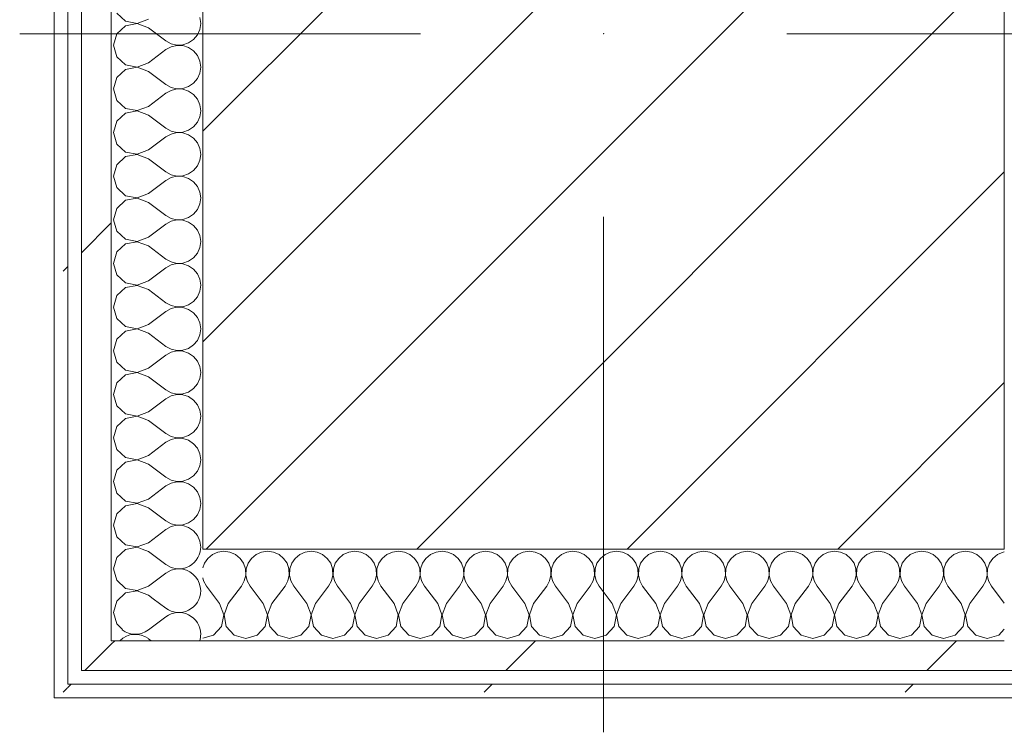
# Model space of a CAD drawing. Header units: millimetres. Extents: x -40968 to 11883, y -18816 to 4378.
# Tile 196 of 209: x 349 to 779, y -12519 to -12208. Entities that reach past the tile are written whole.
import ezdxf

# ---------------------------------------------------------------- set-up
doc = ezdxf.new("R2010")
doc.units = ezdxf.units.MM
doc.header["$MEASUREMENT"] = 0
doc.linetypes.add('Wipeout_Contour', pattern=[1000, 0, -1000])
doc.layers.add('10_ESTR_Pilars', color=7, linetype='Continuous')
doc.layers.add('Nuevo_08_E_Envans secs', color=7, linetype='Continuous')
for name, color, linetype, lineweight in [('10_ESTR_Pilars_Pluma_Nº__20', 1, 'Continuous', 5), ('10_ESTR_Pilars_Pluma_Nº__28', 7, 'Continuous', 20), ('10_ESTR_Pilars_Pluma_Nº__42', 8, 'Continuous', 25), ('Nuevo_08_E_Envans secs_Pluma_Nº__1', 7, 'Continuous', 5)]:
    doc.layers.add(name, color=color, linetype=linetype, lineweight=lineweight)
for name, color, linetype, lineweight, true_color in [('Nuevo_08_E_Envans secs_Pluma_Nº__102', 7, 'Continuous', 5, 0xcccccc), ('Nuevo_08_E_Envans secs_Pluma_Nº__171', 171, 'Continuous', 13, 0xaaaaff), ('Nuevo_08_E_Envans secs_Pluma_Nº__177', 7, 'Continuous', 15, 0xf7e046)]:
    doc.layers.add(name, color=color, linetype=linetype, lineweight=lineweight, true_color=true_color)
pattern_1 = [(45, (0, 0), (-183.848, 183.848), [195, -65]), (45, (7e-14, 183.85), (-183.848, 183.848), [195, -65])]

# ---------------------------------------------------------------- blocks, each defined once
blk = doc.blocks.new('*X412')
at = {"layer": 'Nuevo_08_E_Envans secs_Pluma_Nº__102', "color": 254, "linetype": 'Continuous', "lineweight": 5, "true_color": 0xcccccc}
for p, q in [((407.22, -12460.65), (412.7, -12464.76)), ((405.08, -12474.29), (412.7, -12468.57)), ((405.08, -12478.1), (406.26, -12478.98))]:
    blk.add_line(p, q, dxfattribs=at)
for centre, start, end in [((418.41, -12438.1), 282.4793, 347.5207), ((418.41, -12457.14), 0, 79.8211), ((418.41, -12457.14), 233.1301, 0), ((418.41, -12476.19), 0, 126.8699), ((399.37, -12466.67), 232.8217, 306.8699), ((399.37, -12485.71), 53.1301, 134.965), ((418.41, -12476.19), 342.9946, 0)]:
    blk.add_arc(centre, 9.52, start, end, dxfattribs=at)
blk = doc.blocks.new('*X413')
at = {"layer": 'Nuevo_08_E_Envans secs_Pluma_Nº__102', "color": 254, "linetype": 'Continuous', "lineweight": 5, "true_color": 0xcccccc}
for p, q in [((391.27, -12205.01), (395.11, -12208.52)), ((400.22, -12209.49), (405.08, -12207.62)), ((427.94, -12209.52), (427.58, -12206.92)), ((395.11, -12210.53), (391.27, -12214.04)), ((395.11, -12208.52), (400.22, -12209.49)), ((400.22, -12209.56), (395.11, -12210.53)), ((405.08, -12211.43), (400.22, -12209.56)), ((405.08, -12211.43), (412.7, -12217.14)), ((427.58, -12212.13), (427.94, -12209.52)), ((391.27, -12214.04), (389.84, -12219.05)), ((424.84, -12216.55), (426.52, -12214.53)), ((426.52, -12214.53), (427.58, -12212.13)), ((389.84, -12219.05), (391.27, -12224.05)), ((412.7, -12217.14), (415, -12218.41)), ((415, -12219.68), (412.7, -12220.95)), ((415, -12218.41), (417.56, -12219.01)), ((417.56, -12219.09), (415, -12219.68)), ((417.56, -12219.01), (420.18, -12218.88)), ((420.18, -12219.21), (417.56, -12219.09)), ((420.18, -12218.88), (422.67, -12218.04)), ((422.67, -12220.05), (420.18, -12219.21)), ((422.67, -12218.04), (424.84, -12216.55)), ((424.84, -12221.54), (422.67, -12220.05)), ((391.27, -12224.05), (395.11, -12227.57)), ((405.08, -12226.67), (412.7, -12220.95)), ((426.52, -12223.56), (424.84, -12221.54)), ((427.58, -12225.97), (426.52, -12223.56)), ((395.11, -12227.57), (400.22, -12228.53)), ((400.22, -12228.61), (395.11, -12229.58)), ((400.22, -12228.53), (405.08, -12226.67)), ((405.08, -12230.48), (400.22, -12228.61)), ((427.94, -12228.57), (427.58, -12225.97)), ((427.58, -12231.17), (427.94, -12228.57)), ((391.27, -12233.09), (389.84, -12238.1)), ((395.11, -12229.58), (391.27, -12233.09)), ((405.08, -12230.48), (412.7, -12236.19)), ((426.52, -12233.58), (427.58, -12231.17)), ((412.7, -12236.19), (415, -12237.46)), ((415, -12237.46), (417.56, -12238.06)), ((420.18, -12237.93), (422.67, -12237.09)), ((422.67, -12237.09), (424.84, -12235.6)), ((424.84, -12235.6), (426.52, -12233.58)), ((389.84, -12238.1), (391.27, -12243.1)), ((405.08, -12245.71), (412.7, -12240)), ((415, -12238.73), (412.7, -12240)), ((417.56, -12238.13), (415, -12238.73)), ((417.56, -12238.06), (420.18, -12237.93)), ((420.18, -12238.26), (417.56, -12238.13)), ((422.67, -12239.1), (420.18, -12238.26)), ((424.84, -12240.59), (422.67, -12239.1)), ((426.52, -12242.61), (424.84, -12240.59)), ((391.27, -12243.1), (395.11, -12246.61)), ((400.22, -12247.58), (405.08, -12245.71)), ((427.58, -12245.02), (426.52, -12242.61)), ((427.94, -12247.62), (427.58, -12245.02)), ((395.11, -12248.62), (391.27, -12252.14)), ((395.11, -12246.61), (400.22, -12247.58)), ((400.22, -12247.66), (395.11, -12248.62)), ((405.08, -12249.52), (400.22, -12247.66)), ((405.08, -12249.52), (412.7, -12255.24)), ((426.52, -12252.63), (427.58, -12250.22)), ((427.58, -12250.22), (427.94, -12247.62)), ((391.27, -12252.14), (389.84, -12257.14)), ((422.67, -12256.14), (424.84, -12254.65)), ((424.84, -12254.65), (426.52, -12252.63)), ((389.84, -12257.14), (391.27, -12262.15)), ((405.08, -12264.76), (412.7, -12259.05)), ((412.7, -12255.24), (415, -12256.51)), ((415, -12257.78), (412.7, -12259.05)), ((415, -12256.51), (417.56, -12257.1)), ((417.56, -12257.18), (415, -12257.78)), ((417.56, -12257.1), (420.18, -12256.98)), ((420.18, -12257.31), (417.56, -12257.18)), ((420.18, -12256.98), (422.67, -12256.14)), ((422.67, -12258.15), (420.18, -12257.31)), ((424.84, -12259.64), (422.67, -12258.15)), ((391.27, -12262.15), (395.11, -12265.66)), ((426.52, -12261.66), (424.84, -12259.64)), ((427.58, -12264.06), (426.52, -12261.66)), ((395.11, -12267.67), (391.27, -12271.18)), ((395.11, -12265.66), (400.22, -12266.63)), ((400.22, -12266.71), (395.11, -12267.67)), ((400.22, -12266.63), (405.08, -12264.76)), ((405.08, -12268.57), (400.22, -12266.71)), ((427.94, -12266.67), (427.58, -12264.06)), ((427.58, -12269.27), (427.94, -12266.67)), ((391.27, -12271.18), (389.84, -12276.19)), ((405.08, -12268.57), (412.7, -12274.29)), ((424.84, -12273.7), (426.52, -12271.67)), ((426.52, -12271.67), (427.58, -12269.27)), ((389.84, -12276.19), (391.27, -12281.2)), ((412.7, -12274.29), (415, -12275.56)), ((415, -12275.56), (417.56, -12276.15)), ((417.56, -12276.23), (415, -12276.82)), ((417.56, -12276.15), (420.18, -12276.02)), ((420.18, -12276.36), (417.56, -12276.23)), ((420.18, -12276.02), (422.67, -12275.19)), ((422.67, -12277.2), (420.18, -12276.36)), ((422.67, -12275.19), (424.84, -12273.7)), ((405.08, -12283.81), (412.7, -12278.1)), ((415, -12276.82), (412.7, -12278.1)), ((424.84, -12278.68), (422.67, -12277.2)), ((426.52, -12280.71), (424.84, -12278.68)), ((427.58, -12283.11), (426.52, -12280.71)), ((391.27, -12281.2), (395.11, -12284.71)), ((395.11, -12284.71), (400.22, -12285.68)), ((400.22, -12285.68), (405.08, -12283.81)), ((427.94, -12285.71), (427.58, -12283.11)), ((395.11, -12286.72), (391.27, -12290.23)), ((400.22, -12285.75), (395.11, -12286.72)), ((405.08, -12287.62), (400.22, -12285.75)), ((405.08, -12287.62), (412.7, -12293.33)), ((426.52, -12290.72), (427.58, -12288.32)), ((427.58, -12288.32), (427.94, -12285.71)), ((391.27, -12290.23), (389.84, -12295.24)), ((412.7, -12293.33), (415, -12294.6)), ((422.67, -12294.23), (424.84, -12292.74)), ((424.84, -12292.74), (426.52, -12290.72)), ((389.84, -12295.24), (391.27, -12300.25)), ((405.08, -12302.86), (412.7, -12297.14)), ((415, -12295.87), (412.7, -12297.14)), ((415, -12294.6), (417.56, -12295.2)), ((417.56, -12295.28), (415, -12295.87)), ((417.56, -12295.2), (420.18, -12295.07)), ((420.18, -12295.4), (417.56, -12295.28)), ((420.18, -12295.07), (422.67, -12294.23)), ((422.67, -12296.24), (420.18, -12295.4)), ((424.84, -12297.73), (422.67, -12296.24)), ((426.52, -12299.75), (424.84, -12297.73)), ((391.27, -12300.25), (395.11, -12303.76)), ((427.58, -12302.16), (426.52, -12299.75)), ((427.94, -12304.76), (427.58, -12302.16)), ((395.11, -12305.77), (391.27, -12309.28)), ((395.11, -12303.76), (400.22, -12304.72)), ((400.22, -12304.8), (395.11, -12305.77)), ((400.22, -12304.72), (405.08, -12302.86)), ((405.08, -12306.67), (400.22, -12304.8)), ((427.58, -12307.36), (427.94, -12304.76)), ((391.27, -12309.28), (389.84, -12314.29)), ((405.08, -12306.67), (412.7, -12312.38)), ((424.84, -12311.79), (426.52, -12309.77)), ((426.52, -12309.77), (427.58, -12307.36)), ((389.84, -12314.29), (391.27, -12319.29)), ((412.7, -12312.38), (415, -12313.65)), ((415, -12314.92), (412.7, -12316.19)), ((415, -12313.65), (417.56, -12314.25)), ((417.56, -12314.32), (415, -12314.92)), ((417.56, -12314.25), (420.18, -12314.12)), ((420.18, -12314.45), (417.56, -12314.32)), ((420.18, -12314.12), (422.67, -12313.28)), ((422.67, -12315.29), (420.18, -12314.45)), ((422.67, -12313.28), (424.84, -12311.79)), ((391.27, -12319.29), (395.11, -12322.8)), ((405.08, -12321.9), (412.7, -12316.19)), ((424.84, -12316.78), (422.67, -12315.29)), ((426.52, -12318.8), (424.84, -12316.78)), ((427.58, -12321.21), (426.52, -12318.8)), ((395.11, -12322.8), (400.22, -12323.77)), ((400.22, -12323.77), (405.08, -12321.9)), ((427.94, -12323.81), (427.58, -12321.21)), ((395.11, -12324.81), (391.27, -12328.33)), ((400.22, -12323.85), (395.11, -12324.81)), ((405.08, -12325.71), (400.22, -12323.85)), ((405.08, -12325.71), (412.7, -12331.43)), ((426.52, -12328.82), (427.58, -12326.41)), ((427.58, -12326.41), (427.94, -12323.81)), ((391.27, -12328.33), (389.84, -12333.33)), ((412.7, -12331.43), (415, -12332.7)), ((420.18, -12333.17), (422.67, -12332.33)), ((422.67, -12332.33), (424.84, -12330.84)), ((424.84, -12330.84), (426.52, -12328.82)), ((389.84, -12333.33), (391.27, -12338.34)), ((405.08, -12340.95), (412.7, -12335.24)), ((415, -12333.97), (412.7, -12335.24)), ((415, -12332.7), (417.56, -12333.29)), ((417.56, -12333.37), (415, -12333.97)), ((417.56, -12333.29), (420.18, -12333.17)), ((420.18, -12333.5), (417.56, -12333.37)), ((422.67, -12334.34), (420.18, -12333.5)), ((424.84, -12335.83), (422.67, -12334.34)), ((426.52, -12337.85), (424.84, -12335.83)), ((391.27, -12338.34), (395.11, -12341.85)), ((400.22, -12342.82), (405.08, -12340.95)), ((427.58, -12340.25), (426.52, -12337.85)), ((427.94, -12342.86), (427.58, -12340.25)), ((395.11, -12343.86), (391.27, -12347.37)), ((395.11, -12341.85), (400.22, -12342.82)), ((400.22, -12342.9), (395.11, -12343.86)), ((405.08, -12344.76), (400.22, -12342.9)), ((405.08, -12344.76), (412.7, -12350.48)), ((427.58, -12345.46), (427.94, -12342.86)), ((391.27, -12347.37), (389.84, -12352.38)), ((424.84, -12349.89), (426.52, -12347.86)), ((426.52, -12347.86), (427.58, -12345.46)), ((389.84, -12352.38), (391.27, -12357.39)), ((412.7, -12350.48), (415, -12351.75)), ((415, -12353.01), (412.7, -12354.29)), ((415, -12351.75), (417.56, -12352.34)), ((417.56, -12352.42), (415, -12353.01)), ((417.56, -12352.34), (420.18, -12352.22)), ((420.18, -12352.55), (417.56, -12352.42)), ((420.18, -12352.22), (422.67, -12351.38)), ((422.67, -12353.39), (420.18, -12352.55)), ((422.67, -12351.38), (424.84, -12349.89)), ((424.84, -12354.87), (422.67, -12353.39)), ((391.27, -12357.39), (395.11, -12360.9)), ((405.08, -12360), (412.7, -12354.29)), ((426.52, -12356.9), (424.84, -12354.87)), ((427.58, -12359.3), (426.52, -12356.9)), ((395.11, -12360.9), (400.22, -12361.87)), ((400.22, -12361.94), (395.11, -12362.91)), ((400.22, -12361.87), (405.08, -12360)), ((405.08, -12363.81), (400.22, -12361.94)), ((427.94, -12361.9), (427.58, -12359.3)), ((427.58, -12364.51), (427.94, -12361.9)), ((391.27, -12366.42), (389.84, -12371.43)), ((395.11, -12362.91), (391.27, -12366.42)), ((405.08, -12363.81), (412.7, -12369.52)), ((426.52, -12366.91), (427.58, -12364.51)), ((412.7, -12369.52), (415, -12370.8)), ((415, -12370.8), (417.56, -12371.39)), ((420.18, -12371.26), (422.67, -12370.42)), ((422.67, -12370.42), (424.84, -12368.94)), ((424.84, -12368.94), (426.52, -12366.91)), ((389.84, -12371.43), (391.27, -12376.44)), ((405.08, -12379.05), (412.7, -12373.33)), ((415, -12372.06), (412.7, -12373.33)), ((417.56, -12371.47), (415, -12372.06)), ((417.56, -12371.39), (420.18, -12371.26)), ((420.18, -12371.59), (417.56, -12371.47)), ((422.67, -12372.43), (420.18, -12371.59)), ((424.84, -12373.92), (422.67, -12372.43)), ((426.52, -12375.95), (424.84, -12373.92)), ((391.27, -12376.44), (395.11, -12379.95)), ((400.22, -12380.91), (405.08, -12379.05)), ((427.58, -12378.35), (426.52, -12375.95)), ((427.94, -12380.95), (427.58, -12378.35)), ((395.11, -12381.96), (391.27, -12385.47)), ((395.11, -12379.95), (400.22, -12380.91)), ((400.22, -12380.99), (395.11, -12381.96)), ((405.08, -12382.86), (400.22, -12380.99)), ((405.08, -12382.86), (412.7, -12388.57)), ((426.52, -12385.96), (427.58, -12383.55)), ((427.58, -12383.55), (427.94, -12380.95)), ((391.27, -12385.47), (389.84, -12390.48)), ((422.67, -12389.47), (424.84, -12387.98)), ((424.84, -12387.98), (426.52, -12385.96)), ((389.84, -12390.48), (391.27, -12395.48)), ((405.08, -12398.1), (412.7, -12392.38)), ((412.7, -12388.57), (415, -12389.84)), ((415, -12391.11), (412.7, -12392.38)), ((415, -12389.84), (417.56, -12390.44)), ((417.56, -12390.51), (415, -12391.11)), ((417.56, -12390.44), (420.18, -12390.31)), ((420.18, -12390.64), (417.56, -12390.51)), ((420.18, -12390.31), (422.67, -12389.47)), ((422.67, -12391.48), (420.18, -12390.64)), ((424.84, -12392.97), (422.67, -12391.48)), ((391.27, -12395.48), (395.11, -12398.99)), ((426.52, -12394.99), (424.84, -12392.97)), ((427.58, -12397.4), (426.52, -12394.99)), ((395.11, -12401.01), (391.27, -12404.52)), ((395.11, -12398.99), (400.22, -12399.96)), ((400.22, -12400.04), (395.11, -12401.01)), ((400.22, -12399.96), (405.08, -12398.1)), ((405.08, -12401.9), (400.22, -12400.04)), ((427.94, -12400), (427.58, -12397.4)), ((427.58, -12402.6), (427.94, -12400)), ((391.27, -12404.52), (389.84, -12409.52)), ((405.08, -12401.9), (412.7, -12407.62)), ((424.84, -12407.03), (426.52, -12405.01)), ((426.52, -12405.01), (427.58, -12402.6)), ((389.84, -12409.52), (391.27, -12414.53)), ((412.7, -12407.62), (415, -12408.89)), ((415, -12408.89), (417.56, -12409.49)), ((417.56, -12409.56), (415, -12410.16)), ((417.56, -12409.49), (420.18, -12409.36)), ((420.18, -12409.69), (417.56, -12409.56)), ((420.18, -12409.36), (422.67, -12408.52)), ((422.67, -12410.53), (420.18, -12409.69)), ((422.67, -12408.52), (424.84, -12407.03)), ((405.08, -12417.14), (412.7, -12411.43)), ((415, -12410.16), (412.7, -12411.43)), ((424.84, -12412.02), (422.67, -12410.53)), ((426.52, -12414.04), (424.84, -12412.02)), ((427.58, -12416.45), (426.52, -12414.04)), ((391.27, -12414.53), (395.11, -12418.04)), ((395.11, -12418.04), (400.22, -12419.01)), ((400.22, -12419.01), (405.08, -12417.14)), ((427.94, -12419.05), (427.58, -12416.45)), ((395.11, -12420.05), (391.27, -12423.56)), ((400.22, -12419.09), (395.11, -12420.05)), ((405.08, -12420.95), (400.22, -12419.09)), ((405.08, -12420.95), (412.7, -12426.67)), ((426.52, -12424.05), (427.58, -12421.65)), ((427.58, -12421.65), (427.94, -12419.05)), ((391.27, -12423.56), (389.84, -12428.57)), ((412.7, -12426.67), (415, -12427.94)), ((422.67, -12427.57), (424.84, -12426.08)), ((424.84, -12426.08), (426.52, -12424.05)), ((389.84, -12428.57), (391.27, -12433.58)), ((405.08, -12436.19), (412.7, -12430.48)), ((415, -12429.2), (412.7, -12430.48)), ((415, -12427.94), (417.56, -12428.53)), ((417.56, -12428.61), (415, -12429.2)), ((417.56, -12428.53), (420.18, -12428.41)), ((420.18, -12428.74), (417.56, -12428.61)), ((420.18, -12428.41), (422.67, -12427.57)), ((422.67, -12429.58), (420.18, -12428.74)), ((424.84, -12431.06), (422.67, -12429.58)), ((426.52, -12433.09), (424.84, -12431.06)), ((391.27, -12433.58), (395.11, -12437.09)), ((427.58, -12435.49), (426.52, -12433.09)), ((427.94, -12438.1), (427.58, -12435.49)), ((395.11, -12437.09), (400.22, -12438.06)), ((400.22, -12438.13), (395.77, -12438.98)), ((400.22, -12438.06), (405.08, -12436.19)), ((402.41, -12438.98), (400.22, -12438.13)), ((427.82, -12438.98), (427.94, -12438.1))]:
    blk.add_line(p, q, dxfattribs=at)
blk = doc.blocks.new('*X414')
at = {"layer": 'Nuevo_08_E_Envans secs_Pluma_Nº__102', "color": 254, "linetype": 'Continuous', "lineweight": 5, "true_color": 0xcccccc}
for p, q in [((395.11, -12439.1), (391.27, -12442.61)), ((395.77, -12438.98), (395.11, -12439.1)), ((405.08, -12440), (402.41, -12438.98)), ((427.64, -12440.22), (427.82, -12438.98)), ((391.27, -12442.61), (389.84, -12447.62)), ((405.08, -12440), (412.7, -12445.71)), ((389.84, -12447.62), (391.27, -12452.63)), ((412.7, -12445.71), (415, -12446.99)), ((415, -12448.25), (412.7, -12449.52)), ((415, -12446.99), (417.56, -12447.58)), ((417.56, -12447.66), (415, -12448.25)), ((417.56, -12447.58), (420.18, -12447.45)), ((420.09, -12447.78), (417.56, -12447.66)), ((420.18, -12447.45), (420.53, -12447.34)), ((391.27, -12452.63), (395.11, -12456.14)), ((405.08, -12455.24), (412.7, -12449.52)), ((395.11, -12456.14), (400.22, -12457.1)), ((400.22, -12457.1), (405.08, -12455.24)), ((395.11, -12458.15), (391.27, -12461.66)), ((400.22, -12457.18), (395.11, -12458.15)), ((405.08, -12459.05), (400.22, -12457.18)), ((405.08, -12459.05), (407.22, -12460.65)), ((391.27, -12461.66), (389.84, -12466.67)), ((389.84, -12466.67), (391.27, -12471.67)), ((391.27, -12471.67), (393.84, -12474.03))]:
    blk.add_line(p, q, dxfattribs=at)
blk = doc.blocks.new('Muro_134_1', base_point=(428.89, -12069.98))
at = {"layer": 'Nuevo_08_E_Envans secs', "color": 7, "lineweight": 20}
blk.add_blockref('*X412', (0, 0), dxfattribs=at)
at = {"color": 254, "linetype": 'Wipeout_Contour', "lineweight": 0, "ltscale": 37481.176402}
blk.add_wipeout([(388.89, -12478.98), (375.89, -12491.98), (388.89, -12491.98)], dxfattribs=at).dxf.layer = 'Nuevo_08_E_Envans secs'
at = {"color": 254, "linetype": 'Wipeout_Contour', "lineweight": 0, "ltscale": 37522.648912}
blk.add_wipeout([(369.89, -12497.98), (363.89, -12503.98), (369.89, -12503.98)], dxfattribs=at).dxf.layer = 'Nuevo_08_E_Envans secs'
at = {"layer": 'Nuevo_08_E_Envans secs_Pluma_Nº__171', "linetype": 'Continuous', "lineweight": 13, "true_color": 0xaaaaff}
h = blk.add_hatch(dxfattribs=at)
h.set_pattern_fill('Panellat_HPL_0001', color=161, style=0, pattern_type=2)
h.set_pattern_definition(pattern_1)
h.paths.add_polyline_path([(369.89, -12497.98), (363.89, -12503.98), (369.89, -12503.98)])
at = {"layer": 'Nuevo_08_E_Envans secs_Pluma_Nº__177', "linetype": 'Continuous', "lineweight": 15, "true_color": 0xf7e046}
h = blk.add_hatch(dxfattribs=at)
h.set_pattern_fill('Panellat_HPL_0001', color=53, style=0, pattern_type=2)
h.set_pattern_definition(pattern_1)
h.paths.add_polyline_path([(388.89, -12478.98), (375.89, -12491.98), (388.89, -12491.98)])
at = {"color": 254, "linetype": 'Wipeout_Contour', "lineweight": 0, "ltscale": 60820.549259}
blk.add_wipeout([(369.89, -12497.98), (369.89, -11937.45), (366.56, -11929.98), (363.89, -11929.98), (363.89, -12497.98)], dxfattribs=at).dxf.layer = 'Nuevo_08_E_Envans secs'
at = {"color": 254, "linetype": 'Wipeout_Contour', "lineweight": 0, "ltscale": 60891.566273}
blk.add_wipeout([(375.89, -11961.98), (375.89, -12478.98), (388.89, -12478.98), (388.89, -11980.13), (380.81, -11961.98)], dxfattribs=at).dxf.layer = 'Nuevo_08_E_Envans secs'
at = {"layer": 'Nuevo_08_E_Envans secs_Pluma_Nº__171', "linetype": 'Continuous', "lineweight": 13, "true_color": 0xaaaaff}
h = blk.add_hatch(dxfattribs=at)
h.set_pattern_fill('Panellat_HPL_0001', color=161, style=0, pattern_type=2)
h.set_pattern_definition(pattern_1)
h.paths.add_polyline_path([(369.89, -12497.98), (369.89, -11937.45), (366.56, -11929.98), (363.89, -11929.98), (363.89, -12497.98)])
at = {"layer": 'Nuevo_08_E_Envans secs_Pluma_Nº__177', "linetype": 'Continuous', "lineweight": 15, "true_color": 0xf7e046}
h = blk.add_hatch(dxfattribs=at)
h.set_pattern_fill('Panellat_HPL_0001', color=53, style=0, pattern_type=2)
h.set_pattern_definition(pattern_1)
h.paths.add_polyline_path([(375.89, -11961.98), (375.89, -12478.98), (388.89, -12478.98), (388.89, -11980.13), (380.81, -11961.98)])
at = {"layer": 'Nuevo_08_E_Envans secs_Pluma_Nº__1', "color": 7, "linetype": 'Continuous', "lineweight": 5}
for p, q in [((369.89, -11937.45), (369.89, -12491.98)), ((388.89, -12031.98), (388.89, -12438.98))]:
    blk.add_line(p, q, dxfattribs=at)
at = {"layer": 'Nuevo_08_E_Envans secs', "color": 7, "lineweight": 20}
for name in ['*X413', '*X414']:
    blk.add_blockref(name, (0, 0), dxfattribs=at)
at = {"color": 254, "linetype": 'Wipeout_Contour', "lineweight": 0, "ltscale": 37466.815615}
blk.add_wipeout([(388.89, -12478.98), (375.89, -12478.98), (375.89, -12491.98)], dxfattribs=at).dxf.layer = 'Nuevo_08_E_Envans secs'
at = {"color": 254, "linetype": 'Wipeout_Contour', "lineweight": 0, "ltscale": 37515.505243}
blk.add_wipeout([(363.89, -12497.98), (363.89, -12503.98), (369.89, -12497.98)], dxfattribs=at).dxf.layer = 'Nuevo_08_E_Envans secs'
at = {"layer": 'Nuevo_08_E_Envans secs_Pluma_Nº__171', "linetype": 'Continuous', "lineweight": 13, "true_color": 0xaaaaff}
h = blk.add_hatch(dxfattribs=at)
h.set_pattern_fill('Panellat_HPL_0001', color=161, style=0, pattern_type=2)
h.set_pattern_definition(pattern_1)
h.paths.add_polyline_path([(363.89, -12497.98), (363.89, -12503.98), (369.89, -12497.98)])
at = {"layer": 'Nuevo_08_E_Envans secs_Pluma_Nº__177', "linetype": 'Continuous', "lineweight": 15, "true_color": 0xf7e046}
h = blk.add_hatch(dxfattribs=at)
h.set_pattern_fill('Panellat_HPL_0001', color=53, style=0, pattern_type=2)
h.set_pattern_definition(pattern_1)
h.paths.add_polyline_path([(388.89, -12478.98), (375.89, -12478.98), (375.89, -12491.98)])
at = {"layer": 'Nuevo_08_E_Envans secs_Pluma_Nº__1', "color": 7, "linetype": 'Continuous', "lineweight": 5}
for p, q in [((375.89, -11961.98), (375.89, -12478.98)), ((388.89, -12438.98), (388.89, -12478.98)), ((375.89, -12478.98), (375.89, -12491.98)), ((388.89, -12478.98), (428.89, -12478.98)), ((369.89, -12491.98), (369.89, -12497.98)), ((375.89, -12491.98), (388.89, -12491.98)), ((369.89, -12497.98), (375.89, -12497.98))]:
    blk.add_line(p, q, dxfattribs=at)
at = {"layer": 'Nuevo_08_E_Envans secs_Pluma_Nº__1', "color": 7, "linetype": 'Continuous', "lineweight": 5, "flags": 128}
for points in [[(363.89, -11929.98), (363.89, -12503.98)], [(363.89, -12503.98), (369.89, -12503.98)]]:
    blk.add_lwpolyline(points, dxfattribs=at)
blk = doc.blocks.new('*X417')
at = {"layer": 'Nuevo_08_E_Envans secs_Pluma_Nº__102', "color": 254, "linetype": 'Continuous', "lineweight": 5, "true_color": 0xcccccc}
for p, q in [((431.06, -12443.03), (429.58, -12445.19)), ((433.09, -12441.35), (431.06, -12443.03)), ((435.49, -12440.29), (433.09, -12441.35)), ((438.1, -12439.93), (435.49, -12440.29)), ((440.7, -12440.29), (438.1, -12439.93)), ((443.1, -12441.35), (440.7, -12440.29)), ((445.13, -12443.03), (443.1, -12441.35)), ((446.61, -12445.19), (445.13, -12443.03)), ((450.11, -12443.03), (448.62, -12445.19)), ((452.14, -12441.35), (450.11, -12443.03)), ((454.54, -12440.29), (452.14, -12441.35)), ((457.14, -12439.93), (454.54, -12440.29)), ((459.75, -12440.29), (457.14, -12439.93)), ((462.15, -12441.35), (459.75, -12440.29)), ((464.17, -12443.03), (462.15, -12441.35)), ((465.66, -12445.19), (464.17, -12443.03)), ((469.16, -12443.03), (467.67, -12445.19)), ((471.18, -12441.35), (469.16, -12443.03)), ((473.59, -12440.29), (471.18, -12441.35)), ((476.19, -12439.93), (473.59, -12440.29)), ((478.79, -12440.29), (476.19, -12439.93)), ((481.2, -12441.35), (478.79, -12440.29)), ((483.22, -12443.03), (481.2, -12441.35)), ((484.71, -12445.19), (483.22, -12443.03)), ((488.21, -12443.03), (486.72, -12445.19)), ((490.23, -12441.35), (488.21, -12443.03)), ((492.64, -12440.29), (490.23, -12441.35)), ((495.24, -12439.93), (492.64, -12440.29)), ((497.84, -12440.29), (495.24, -12439.93)), ((500.25, -12441.35), (497.84, -12440.29)), ((502.27, -12443.03), (500.25, -12441.35)), ((503.76, -12445.19), (502.27, -12443.03)), ((507.26, -12443.03), (505.77, -12445.19)), ((509.28, -12441.35), (507.26, -12443.03)), ((511.68, -12440.29), (509.28, -12441.35)), ((514.29, -12439.93), (511.68, -12440.29)), ((516.89, -12440.29), (514.29, -12439.93)), ((519.29, -12441.35), (516.89, -12440.29)), ((521.32, -12443.03), (519.29, -12441.35)), ((522.8, -12445.19), (521.32, -12443.03)), ((526.3, -12443.03), (524.81, -12445.19)), ((528.33, -12441.35), (526.3, -12443.03)), ((530.73, -12440.29), (528.33, -12441.35)), ((533.33, -12439.93), (530.73, -12440.29)), ((535.94, -12440.29), (533.33, -12439.93)), ((538.34, -12441.35), (535.94, -12440.29)), ((540.36, -12443.03), (538.34, -12441.35)), ((541.85, -12445.19), (540.36, -12443.03)), ((545.35, -12443.03), (543.86, -12445.19)), ((547.37, -12441.35), (545.35, -12443.03)), ((549.78, -12440.29), (547.37, -12441.35)), ((552.38, -12439.93), (549.78, -12440.29)), ((554.98, -12440.29), (552.38, -12439.93)), ((557.39, -12441.35), (554.98, -12440.29)), ((559.41, -12443.03), (557.39, -12441.35)), ((560.9, -12445.19), (559.41, -12443.03)), ((564.4, -12443.03), (562.91, -12445.19)), ((566.42, -12441.35), (564.4, -12443.03)), ((568.83, -12440.29), (566.42, -12441.35)), ((571.43, -12439.93), (568.83, -12440.29)), ((574.03, -12440.29), (571.43, -12439.93)), ((576.44, -12441.35), (574.03, -12440.29)), ((578.46, -12443.03), (576.44, -12441.35)), ((579.95, -12445.19), (578.46, -12443.03)), ((583.45, -12443.03), (581.96, -12445.19)), ((585.47, -12441.35), (583.45, -12443.03)), ((587.87, -12440.29), (585.47, -12441.35)), ((590.48, -12439.93), (587.87, -12440.29)), ((593.08, -12440.29), (590.48, -12439.93)), ((595.48, -12441.35), (593.08, -12440.29)), ((597.51, -12443.03), (595.48, -12441.35)), ((598.99, -12445.19), (597.51, -12443.03)), ((602.49, -12443.03), (601.01, -12445.19)), ((604.52, -12441.35), (602.49, -12443.03)), ((606.92, -12440.29), (604.52, -12441.35)), ((609.52, -12439.93), (606.92, -12440.29)), ((612.13, -12440.29), (609.52, -12439.93)), ((614.53, -12441.35), (612.13, -12440.29)), ((616.55, -12443.03), (614.53, -12441.35)), ((618.04, -12445.19), (616.55, -12443.03)), ((621.54, -12443.03), (620.05, -12445.19)), ((623.56, -12441.35), (621.54, -12443.03)), ((625.97, -12440.29), (623.56, -12441.35)), ((628.57, -12439.93), (625.97, -12440.29)), ((631.17, -12440.29), (628.57, -12439.93)), ((633.58, -12441.35), (631.17, -12440.29)), ((635.6, -12443.03), (633.58, -12441.35)), ((637.09, -12445.19), (635.6, -12443.03)), ((640.59, -12443.03), (639.1, -12445.19)), ((642.61, -12441.35), (640.59, -12443.03)), ((645.02, -12440.29), (642.61, -12441.35)), ((647.62, -12439.93), (645.02, -12440.29)), ((650.22, -12440.29), (647.62, -12439.93)), ((652.63, -12441.35), (650.22, -12440.29)), ((654.65, -12443.03), (652.63, -12441.35)), ((656.14, -12445.19), (654.65, -12443.03)), ((659.64, -12443.03), (658.15, -12445.19)), ((661.66, -12441.35), (659.64, -12443.03)), ((664.06, -12440.29), (661.66, -12441.35)), ((666.67, -12439.93), (664.06, -12440.29)), ((669.27, -12440.29), (666.67, -12439.93)), ((671.67, -12441.35), (669.27, -12440.29)), ((673.7, -12443.03), (671.67, -12441.35)), ((675.19, -12445.19), (673.7, -12443.03)), ((678.68, -12443.03), (677.2, -12445.19)), ((680.71, -12441.35), (678.68, -12443.03)), ((683.11, -12440.29), (680.71, -12441.35)), ((685.71, -12439.93), (683.11, -12440.29)), ((688.32, -12440.29), (685.71, -12439.93)), ((690.72, -12441.35), (688.32, -12440.29)), ((692.74, -12443.03), (690.72, -12441.35)), ((694.23, -12445.19), (692.74, -12443.03)), ((697.73, -12443.03), (696.24, -12445.19)), ((699.75, -12441.35), (697.73, -12443.03)), ((702.16, -12440.29), (699.75, -12441.35)), ((704.76, -12439.93), (702.16, -12440.29)), ((707.36, -12440.29), (704.76, -12439.93)), ((709.77, -12441.35), (707.36, -12440.29)), ((711.79, -12443.03), (709.77, -12441.35)), ((713.28, -12445.19), (711.79, -12443.03)), ((716.78, -12443.03), (715.29, -12445.19)), ((718.8, -12441.35), (716.78, -12443.03)), ((721.21, -12440.29), (718.8, -12441.35)), ((723.81, -12439.93), (721.21, -12440.29)), ((726.41, -12440.29), (723.81, -12439.93)), ((728.82, -12441.35), (726.41, -12440.29)), ((730.84, -12443.03), (728.82, -12441.35)), ((732.33, -12445.19), (730.84, -12443.03)), ((735.83, -12443.03), (734.34, -12445.19)), ((737.85, -12441.35), (735.83, -12443.03)), ((740.25, -12440.29), (737.85, -12441.35)), ((742.86, -12439.93), (740.25, -12440.29)), ((745.46, -12440.29), (742.86, -12439.93)), ((747.86, -12441.35), (745.46, -12440.29)), ((749.89, -12443.03), (747.86, -12441.35)), ((751.38, -12445.19), (749.89, -12443.03)), ((754.87, -12443.03), (753.39, -12445.19)), ((756.9, -12441.35), (754.87, -12443.03)), ((759.3, -12440.29), (756.9, -12441.35)), ((761.9, -12439.93), (759.3, -12440.29)), ((764.51, -12440.29), (761.9, -12439.93)), ((766.91, -12441.35), (764.51, -12440.29)), ((768.94, -12443.03), (766.91, -12441.35)), ((770.42, -12445.19), (768.94, -12443.03)), ((773.92, -12443.03), (772.43, -12445.19)), ((775.95, -12441.35), (773.92, -12443.03)), ((778.35, -12440.29), (775.95, -12441.35)), ((778.89, -12440.22), (778.35, -12440.29)), ((429.58, -12445.19), (428.89, -12447.23)), ((447.45, -12447.68), (446.61, -12445.19)), ((447.58, -12450.31), (447.45, -12447.68)), ((447.78, -12447.68), (447.66, -12450.31)), ((448.62, -12445.19), (447.78, -12447.68)), ((466.5, -12447.68), (465.66, -12445.19)), ((466.63, -12450.31), (466.5, -12447.68)), ((466.83, -12447.68), (466.71, -12450.31)), ((467.67, -12445.19), (466.83, -12447.68)), ((485.55, -12447.68), (484.71, -12445.19)), ((485.68, -12450.31), (485.55, -12447.68)), ((485.88, -12447.68), (485.75, -12450.31)), ((486.72, -12445.19), (485.88, -12447.68)), ((504.6, -12447.68), (503.76, -12445.19)), ((504.72, -12450.31), (504.6, -12447.68)), ((504.93, -12447.68), (504.8, -12450.31)), ((505.77, -12445.19), (504.93, -12447.68)), ((523.64, -12447.68), (522.8, -12445.19)), ((523.77, -12450.31), (523.64, -12447.68)), ((523.98, -12447.68), (523.85, -12450.31)), ((524.81, -12445.19), (523.98, -12447.68)), ((542.69, -12447.68), (541.85, -12445.19)), ((542.82, -12450.31), (542.69, -12447.68)), ((543.02, -12447.68), (542.9, -12450.31)), ((543.86, -12445.19), (543.02, -12447.68)), ((561.74, -12447.68), (560.9, -12445.19)), ((561.87, -12450.31), (561.74, -12447.68)), ((562.07, -12447.68), (561.94, -12450.31)), ((562.91, -12445.19), (562.07, -12447.68)), ((580.79, -12447.68), (579.95, -12445.19)), ((580.91, -12450.31), (580.79, -12447.68)), ((581.12, -12447.68), (580.99, -12450.31)), ((581.96, -12445.19), (581.12, -12447.68)), ((599.83, -12447.68), (598.99, -12445.19)), ((599.96, -12450.31), (599.83, -12447.68)), ((600.17, -12447.68), (600.04, -12450.31)), ((601.01, -12445.19), (600.17, -12447.68)), ((618.88, -12447.68), (618.04, -12445.19)), ((619.01, -12450.31), (618.88, -12447.68)), ((619.21, -12447.68), (619.09, -12450.31)), ((620.05, -12445.19), (619.21, -12447.68)), ((637.93, -12447.68), (637.09, -12445.19)), ((638.06, -12450.31), (637.93, -12447.68)), ((638.26, -12447.68), (638.13, -12450.31)), ((639.1, -12445.19), (638.26, -12447.68)), ((656.98, -12447.68), (656.14, -12445.19)), ((657.1, -12450.31), (656.98, -12447.68)), ((657.31, -12447.68), (657.18, -12450.31)), ((658.15, -12445.19), (657.31, -12447.68)), ((676.02, -12447.68), (675.19, -12445.19)), ((676.15, -12450.31), (676.02, -12447.68)), ((676.36, -12447.68), (676.23, -12450.31)), ((677.2, -12445.19), (676.36, -12447.68)), ((695.07, -12447.68), (694.23, -12445.19)), ((695.2, -12450.31), (695.07, -12447.68)), ((695.4, -12447.68), (695.28, -12450.31)), ((696.24, -12445.19), (695.4, -12447.68)), ((714.12, -12447.68), (713.28, -12445.19)), ((714.25, -12450.31), (714.12, -12447.68)), ((714.45, -12447.68), (714.32, -12450.31)), ((715.29, -12445.19), (714.45, -12447.68)), ((733.17, -12447.68), (732.33, -12445.19)), ((733.29, -12450.31), (733.17, -12447.68)), ((733.5, -12447.68), (733.37, -12450.31)), ((734.34, -12445.19), (733.5, -12447.68)), ((752.22, -12447.68), (751.38, -12445.19)), ((752.34, -12450.31), (752.22, -12447.68)), ((752.55, -12447.68), (752.42, -12450.31)), ((753.39, -12445.19), (752.55, -12447.68)), ((771.26, -12447.68), (770.42, -12445.19)), ((771.39, -12450.31), (771.26, -12447.68)), ((771.59, -12447.68), (771.47, -12450.31)), ((772.43, -12445.19), (771.59, -12447.68)), ((428.89, -12451.52), (429.2, -12452.87)), ((446.99, -12452.87), (447.58, -12450.31)), ((447.66, -12450.31), (448.25, -12452.87)), ((466.03, -12452.87), (466.63, -12450.31)), ((466.71, -12450.31), (467.3, -12452.87)), ((485.08, -12452.87), (485.68, -12450.31)), ((485.75, -12450.31), (486.35, -12452.87)), ((504.13, -12452.87), (504.72, -12450.31)), ((504.8, -12450.31), (505.4, -12452.87)), ((523.18, -12452.87), (523.77, -12450.31)), ((523.85, -12450.31), (524.44, -12452.87)), ((542.22, -12452.87), (542.82, -12450.31)), ((542.9, -12450.31), (543.49, -12452.87)), ((561.27, -12452.87), (561.87, -12450.31)), ((561.94, -12450.31), (562.54, -12452.87)), ((580.32, -12452.87), (580.91, -12450.31)), ((580.99, -12450.31), (581.59, -12452.87)), ((599.37, -12452.87), (599.96, -12450.31)), ((600.04, -12450.31), (600.63, -12452.87)), ((618.41, -12452.87), (619.01, -12450.31)), ((619.09, -12450.31), (619.68, -12452.87)), ((637.46, -12452.87), (638.06, -12450.31)), ((638.13, -12450.31), (638.73, -12452.87)), ((656.51, -12452.87), (657.1, -12450.31)), ((657.18, -12450.31), (657.78, -12452.87)), ((675.56, -12452.87), (676.15, -12450.31)), ((676.23, -12450.31), (676.82, -12452.87)), ((694.6, -12452.87), (695.2, -12450.31)), ((695.28, -12450.31), (695.87, -12452.87)), ((713.65, -12452.87), (714.25, -12450.31)), ((714.32, -12450.31), (714.92, -12452.87)), ((732.7, -12452.87), (733.29, -12450.31)), ((733.37, -12450.31), (733.97, -12452.87)), ((751.75, -12452.87), (752.34, -12450.31)), ((752.42, -12450.31), (753.01, -12452.87)), ((770.8, -12452.87), (771.39, -12450.31)), ((771.47, -12450.31), (772.06, -12452.87)), ((429.2, -12452.87), (430.48, -12455.17)), ((436.19, -12462.79), (430.48, -12455.17)), ((440, -12462.79), (445.71, -12455.17)), ((445.71, -12455.17), (446.99, -12452.87)), ((448.25, -12452.87), (449.52, -12455.17)), ((455.24, -12462.79), (449.52, -12455.17)), ((459.05, -12462.79), (464.76, -12455.17)), ((464.76, -12455.17), (466.03, -12452.87)), ((467.3, -12452.87), (468.57, -12455.17)), ((474.29, -12462.79), (468.57, -12455.17)), ((478.1, -12462.79), (483.81, -12455.17)), ((483.81, -12455.17), (485.08, -12452.87)), ((486.35, -12452.87), (487.62, -12455.17)), ((493.33, -12462.79), (487.62, -12455.17)), ((497.14, -12462.79), (502.86, -12455.17)), ((502.86, -12455.17), (504.13, -12452.87)), ((505.4, -12452.87), (506.67, -12455.17)), ((512.38, -12462.79), (506.67, -12455.17)), ((516.19, -12462.79), (521.9, -12455.17)), ((521.9, -12455.17), (523.18, -12452.87)), ((524.44, -12452.87), (525.71, -12455.17)), ((531.43, -12462.79), (525.71, -12455.17)), ((535.24, -12462.79), (540.95, -12455.17)), ((540.95, -12455.17), (542.22, -12452.87)), ((543.49, -12452.87), (544.76, -12455.17)), ((550.48, -12462.79), (544.76, -12455.17)), ((554.29, -12462.79), (560, -12455.17)), ((560, -12455.17), (561.27, -12452.87)), ((562.54, -12452.87), (563.81, -12455.17)), ((569.52, -12462.79), (563.81, -12455.17)), ((573.33, -12462.79), (579.05, -12455.17)), ((579.05, -12455.17), (580.32, -12452.87)), ((581.59, -12452.87), (582.86, -12455.17)), ((588.57, -12462.79), (582.86, -12455.17)), ((592.38, -12462.79), (598.1, -12455.17)), ((598.1, -12455.17), (599.37, -12452.87)), ((600.63, -12452.87), (601.9, -12455.17)), ((607.62, -12462.79), (601.9, -12455.17)), ((611.43, -12462.79), (617.14, -12455.17)), ((617.14, -12455.17), (618.41, -12452.87)), ((619.68, -12452.87), (620.95, -12455.17)), ((626.67, -12462.79), (620.95, -12455.17)), ((630.48, -12462.79), (636.19, -12455.17)), ((636.19, -12455.17), (637.46, -12452.87)), ((638.73, -12452.87), (640, -12455.17)), ((645.71, -12462.79), (640, -12455.17)), ((649.52, -12462.79), (655.24, -12455.17)), ((655.24, -12455.17), (656.51, -12452.87)), ((657.78, -12452.87), (659.05, -12455.17)), ((664.76, -12462.79), (659.05, -12455.17)), ((668.57, -12462.79), (674.29, -12455.17)), ((674.29, -12455.17), (675.56, -12452.87)), ((676.82, -12452.87), (678.1, -12455.17)), ((683.81, -12462.79), (678.1, -12455.17)), ((687.62, -12462.79), (693.33, -12455.17)), ((693.33, -12455.17), (694.6, -12452.87)), ((695.87, -12452.87), (697.14, -12455.17)), ((702.86, -12462.79), (697.14, -12455.17)), ((706.67, -12462.79), (712.38, -12455.17)), ((712.38, -12455.17), (713.65, -12452.87)), ((714.92, -12452.87), (716.19, -12455.17)), ((721.9, -12462.79), (716.19, -12455.17)), ((725.71, -12462.79), (731.43, -12455.17)), ((731.43, -12455.17), (732.7, -12452.87)), ((733.97, -12452.87), (735.24, -12455.17)), ((740.95, -12462.79), (735.24, -12455.17)), ((744.76, -12462.79), (750.48, -12455.17)), ((750.48, -12455.17), (751.75, -12452.87)), ((753.01, -12452.87), (754.29, -12455.17)), ((760, -12462.79), (754.29, -12455.17)), ((763.81, -12462.79), (769.52, -12455.17)), ((769.52, -12455.17), (770.8, -12452.87)), ((772.06, -12452.87), (773.33, -12455.17)), ((778.89, -12462.58), (773.33, -12455.17)), ((438.06, -12467.64), (436.19, -12462.79)), ((440, -12462.79), (438.13, -12467.64)), ((457.1, -12467.64), (455.24, -12462.79)), ((459.05, -12462.79), (457.18, -12467.64)), ((476.15, -12467.64), (474.29, -12462.79)), ((478.1, -12462.79), (476.23, -12467.64)), ((495.2, -12467.64), (493.33, -12462.79)), ((497.14, -12462.79), (495.28, -12467.64)), ((514.25, -12467.64), (512.38, -12462.79)), ((516.19, -12462.79), (514.32, -12467.64)), ((533.29, -12467.64), (531.43, -12462.79)), ((535.24, -12462.79), (533.37, -12467.64)), ((552.34, -12467.64), (550.48, -12462.79)), ((554.29, -12462.79), (552.42, -12467.64)), ((571.39, -12467.64), (569.52, -12462.79)), ((573.33, -12462.79), (571.47, -12467.64)), ((590.44, -12467.64), (588.57, -12462.79)), ((592.38, -12462.79), (590.51, -12467.64)), ((609.49, -12467.64), (607.62, -12462.79)), ((611.43, -12462.79), (609.56, -12467.64)), ((628.53, -12467.64), (626.67, -12462.79)), ((630.48, -12462.79), (628.61, -12467.64)), ((647.58, -12467.64), (645.71, -12462.79)), ((649.52, -12462.79), (647.66, -12467.64)), ((666.63, -12467.64), (664.76, -12462.79)), ((668.57, -12462.79), (666.71, -12467.64)), ((685.68, -12467.64), (683.81, -12462.79)), ((687.62, -12462.79), (685.75, -12467.64)), ((704.72, -12467.64), (702.86, -12462.79)), ((706.67, -12462.79), (704.8, -12467.64)), ((723.77, -12467.64), (721.9, -12462.79)), ((725.71, -12462.79), (723.85, -12467.64)), ((742.82, -12467.64), (740.95, -12462.79)), ((744.76, -12462.79), (742.9, -12467.64)), ((761.87, -12467.64), (760, -12462.79)), ((763.81, -12462.79), (761.94, -12467.64)), ((437.09, -12472.76), (438.06, -12467.64)), ((438.13, -12467.64), (439.1, -12472.76)), ((456.14, -12472.76), (457.1, -12467.64)), ((457.18, -12467.64), (458.15, -12472.76)), ((475.19, -12472.76), (476.15, -12467.64)), ((476.23, -12467.64), (477.2, -12472.76)), ((494.23, -12472.76), (495.2, -12467.64)), ((495.28, -12467.64), (496.24, -12472.76)), ((513.28, -12472.76), (514.25, -12467.64)), ((514.32, -12467.64), (515.29, -12472.76)), ((532.33, -12472.76), (533.29, -12467.64)), ((533.37, -12467.64), (534.34, -12472.76)), ((551.38, -12472.76), (552.34, -12467.64)), ((552.42, -12467.64), (553.39, -12472.76)), ((570.42, -12472.76), (571.39, -12467.64)), ((571.47, -12467.64), (572.43, -12472.76)), ((589.47, -12472.76), (590.44, -12467.64)), ((590.51, -12467.64), (591.48, -12472.76)), ((608.52, -12472.76), (609.49, -12467.64)), ((609.56, -12467.64), (610.53, -12472.76)), ((627.57, -12472.76), (628.53, -12467.64)), ((628.61, -12467.64), (629.58, -12472.76)), ((646.61, -12472.76), (647.58, -12467.64)), ((647.66, -12467.64), (648.62, -12472.76)), ((665.66, -12472.76), (666.63, -12467.64)), ((666.71, -12467.64), (667.67, -12472.76)), ((684.71, -12472.76), (685.68, -12467.64)), ((685.75, -12467.64), (686.72, -12472.76)), ((703.76, -12472.76), (704.72, -12467.64)), ((704.8, -12467.64), (705.77, -12472.76)), ((722.8, -12472.76), (723.77, -12467.64)), ((723.85, -12467.64), (724.81, -12472.76)), ((741.85, -12472.76), (742.82, -12467.64)), ((742.9, -12467.64), (743.86, -12472.76)), ((760.9, -12472.76), (761.87, -12467.64)), ((761.94, -12467.64), (762.91, -12472.76)), ((433.58, -12476.6), (437.09, -12472.76)), ((439.1, -12472.76), (442.61, -12476.6)), ((452.63, -12476.6), (456.14, -12472.76)), ((458.15, -12472.76), (461.66, -12476.6)), ((471.67, -12476.6), (475.19, -12472.76)), ((477.2, -12472.76), (480.71, -12476.6)), ((490.72, -12476.6), (494.23, -12472.76)), ((496.24, -12472.76), (499.75, -12476.6)), ((509.77, -12476.6), (513.28, -12472.76)), ((515.29, -12472.76), (518.8, -12476.6)), ((528.82, -12476.6), (532.33, -12472.76)), ((534.34, -12472.76), (537.85, -12476.6)), ((547.86, -12476.6), (551.38, -12472.76)), ((553.39, -12472.76), (556.9, -12476.6)), ((566.91, -12476.6), (570.42, -12472.76)), ((572.43, -12472.76), (575.95, -12476.6)), ((585.96, -12476.6), (589.47, -12472.76)), ((591.48, -12472.76), (594.99, -12476.6)), ((605.01, -12476.6), (608.52, -12472.76)), ((610.53, -12472.76), (614.04, -12476.6)), ((624.05, -12476.6), (627.57, -12472.76)), ((629.58, -12472.76), (633.09, -12476.6)), ((643.1, -12476.6), (646.61, -12472.76)), ((648.62, -12472.76), (652.14, -12476.6)), ((662.15, -12476.6), (665.66, -12472.76)), ((667.67, -12472.76), (671.18, -12476.6)), ((681.2, -12476.6), (684.71, -12472.76)), ((686.72, -12472.76), (690.23, -12476.6)), ((700.25, -12476.6), (703.76, -12472.76)), ((705.77, -12472.76), (709.28, -12476.6)), ((719.29, -12476.6), (722.8, -12472.76)), ((724.81, -12472.76), (728.33, -12476.6)), ((738.34, -12476.6), (741.85, -12472.76)), ((743.86, -12472.76), (747.37, -12476.6)), ((757.39, -12476.6), (760.9, -12472.76)), ((762.91, -12472.76), (766.42, -12476.6)), ((776.44, -12476.6), (778.89, -12473.91)), ((428.89, -12477.93), (433.58, -12476.6)), ((442.61, -12476.6), (447.62, -12478.02)), ((447.62, -12478.02), (452.63, -12476.6)), ((461.66, -12476.6), (466.67, -12478.02)), ((466.67, -12478.02), (471.67, -12476.6)), ((480.71, -12476.6), (485.71, -12478.02)), ((485.71, -12478.02), (490.72, -12476.6)), ((499.75, -12476.6), (504.76, -12478.02)), ((504.76, -12478.02), (509.77, -12476.6)), ((518.8, -12476.6), (523.81, -12478.02)), ((523.81, -12478.02), (528.82, -12476.6)), ((537.85, -12476.6), (542.86, -12478.02)), ((542.86, -12478.02), (547.86, -12476.6)), ((556.9, -12476.6), (561.9, -12478.02)), ((561.9, -12478.02), (566.91, -12476.6)), ((575.95, -12476.6), (580.95, -12478.02)), ((580.95, -12478.02), (585.96, -12476.6)), ((594.99, -12476.6), (600, -12478.02)), ((600, -12478.02), (605.01, -12476.6)), ((614.04, -12476.6), (619.05, -12478.02)), ((619.05, -12478.02), (624.05, -12476.6)), ((633.09, -12476.6), (638.1, -12478.02)), ((638.1, -12478.02), (643.1, -12476.6)), ((652.14, -12476.6), (657.14, -12478.02)), ((657.14, -12478.02), (662.15, -12476.6)), ((671.18, -12476.6), (676.19, -12478.02)), ((676.19, -12478.02), (681.2, -12476.6)), ((690.23, -12476.6), (695.24, -12478.02)), ((695.24, -12478.02), (700.25, -12476.6)), ((709.28, -12476.6), (714.29, -12478.02)), ((714.29, -12478.02), (719.29, -12476.6)), ((728.33, -12476.6), (733.33, -12478.02)), ((733.33, -12478.02), (738.34, -12476.6)), ((747.37, -12476.6), (752.38, -12478.02)), ((752.38, -12478.02), (757.39, -12476.6)), ((766.42, -12476.6), (771.43, -12478.02)), ((771.43, -12478.02), (776.44, -12476.6))]:
    blk.add_line(p, q, dxfattribs=at)
blk = doc.blocks.new('Muro_135_1', base_point=(428.89, -12438.98))
at = {"color": 254, "linetype": 'Wipeout_Contour', "lineweight": 0, "ltscale": 50007.66647}
blk.add_wipeout([(818.89, -12478.98), (388.89, -12478.98), (388.89, -12491.98), (818.89, -12491.98)], dxfattribs=at).dxf.layer = 'Nuevo_08_E_Envans secs'
at = {"color": 254, "linetype": 'Wipeout_Contour', "lineweight": 0, "ltscale": 50070.945056}
blk.add_wipeout([(837.89, -12497.98), (369.89, -12497.98), (369.89, -12503.98), (837.89, -12503.98)], dxfattribs=at).dxf.layer = 'Nuevo_08_E_Envans secs'
at = {"layer": 'Nuevo_08_E_Envans secs_Pluma_Nº__171', "linetype": 'Continuous', "lineweight": 13, "true_color": 0xaaaaff}
h = blk.add_hatch(dxfattribs=at)
h.set_pattern_fill('Panellat_HPL_0001', color=161, style=0, pattern_type=2)
h.set_pattern_definition(pattern_1)
h.paths.add_polyline_path([(837.89, -12497.98), (369.89, -12497.98), (369.89, -12503.98), (837.89, -12503.98)])
at = {"layer": 'Nuevo_08_E_Envans secs_Pluma_Nº__177', "linetype": 'Continuous', "lineweight": 15, "true_color": 0xf7e046}
h = blk.add_hatch(dxfattribs=at)
h.set_pattern_fill('Panellat_HPL_0001', color=53, style=0, pattern_type=2)
h.set_pattern_definition(pattern_1)
h.paths.add_polyline_path([(818.89, -12478.98), (388.89, -12478.98), (388.89, -12491.98), (818.89, -12491.98)])
at = {"layer": 'Nuevo_08_E_Envans secs_Pluma_Nº__1', "color": 7, "linetype": 'Continuous', "lineweight": 5}
for p, q in [((388.89, -12478.98), (428.89, -12478.98)), ((428.89, -12478.98), (778.89, -12478.98)), ((375.89, -12491.98), (388.89, -12491.98)), ((388.89, -12491.98), (818.89, -12491.98)), ((369.89, -12497.98), (375.89, -12497.98)), ((375.89, -12497.98), (831.89, -12497.98))]:
    blk.add_line(p, q, dxfattribs=at)
at = {"layer": 'Nuevo_08_E_Envans secs_Pluma_Nº__1', "color": 7, "linetype": 'Continuous', "lineweight": 5, "flags": 128}
blk.add_lwpolyline([(369.89, -12503.98), (843.89, -12503.98)], dxfattribs=at)
at = {"layer": 'Nuevo_08_E_Envans secs', "color": 7, "lineweight": 20}
blk.add_blockref('*X417', (0, 0), dxfattribs=at)
blk = doc.blocks.new('Pilar_12_1', base_point=(603.89, -12213.98))
at = {"color": 254, "linetype": 'Wipeout_Contour', "lineweight": 0, "ltscale": 48920.603723}
blk.add_wipeout([(428.89, -12438.98), (778.89, -12438.98), (778.89, -11988.98), (428.89, -11988.98)], dxfattribs=at).dxf.layer = '10_ESTR_Pilars'
at = {"layer": '10_ESTR_Pilars_Pluma_Nº__42', "linetype": 'Continuous', "lineweight": 25}
h = blk.add_hatch(dxfattribs=at)
h.set_pattern_fill('00_GCT_trama_45º_e1_400__05', color=8, style=0, pattern_type=2)
h.set_pattern_definition([(45, (0, 0), (-45.96194, 45.96194), [])])
h.paths.add_polyline_path([(428.89, -12438.98), (778.89, -12438.98), (778.89, -11988.98), (428.89, -11988.98)])
at = {"layer": '10_ESTR_Pilars_Pluma_Nº__20', "color": 1, "linetype": 'Continuous', "lineweight": 5}
for p, q in [((523.89, -12213.98), (348.89, -12213.98)), ((683.89, -12213.98), (858.89, -12213.98)), ((603.89, -12293.98), (603.89, -12518.98))]:
    blk.add_line(p, q, dxfattribs=at)
blk.add_point((603.89, -12213.98), dxfattribs=at)
at = {"layer": '10_ESTR_Pilars_Pluma_Nº__28', "color": 7, "linetype": 'Continuous', "lineweight": 20, "flags": 128}
blk.add_lwpolyline([(428.89, -12438.98), (778.89, -12438.98), (778.89, -11988.98), (428.89, -11988.98)], close=True, dxfattribs=at)

msp = doc.modelspace()

# ---------------------------------------------------------------- block references
at = {"layer": 'Nuevo_08_E_Envans secs', "color": 7, "lineweight": 20}
msp.add_blockref('Muro_134_1', (428.89, -12069.98), dxfattribs=at)

# ---------------------------------------------------------------- next in the draw order: block references
msp.add_blockref('Muro_135_1', (428.89, -12438.98), dxfattribs=at)

# ---------------------------------------------------------------- next in the draw order: block references
at = {"layer": '10_ESTR_Pilars', "color": 7, "lineweight": 20}
msp.add_blockref('Pilar_12_1', (603.89, -12213.98), dxfattribs=at)

doc.saveas('drawing.dxf')
